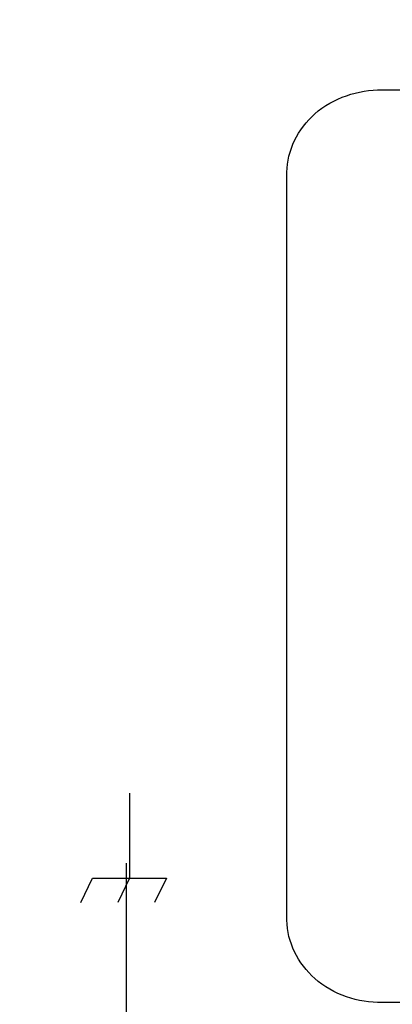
# Model space of a CAD drawing. Header units: inches. Extents: x 0 to 34, y 0 to 22.
# Tile 46 of 55: x 19.508 to 19.834, y 14.812 to 15.674. Entities that reach past the tile are written whole.
import ezdxf

# ---------------------------------------------------------------- set-up
doc = ezdxf.new("R2010")
doc.units = ezdxf.units.IN
doc.header["$LTSCALE"] = 1.87
doc.header["$MEASUREMENT"] = 0
doc.linetypes.add('CENTER', pattern=[0.6, 0.375, -0.075, 0.075, -0.075])
doc.layers.get('0').update_dxf_attribs({"linetype": 'CONTINUOUS'})
doc.layers.add('02___PRT_ALL_AXES', color=7, linetype='CONTINUOUS')
doc.layers.add('DIMENSIONS', color=7, linetype='CONTINUOUS')
doc.styles.get("Standard").update_dxf_attribs({"font": 'txt', "width": 0.8})
doc.dimstyles.new('DIMSTYLE_1', dxfattribs={"dimtxt": 0.125, "dimasz": 0.18, "dimexe": 0.125, "dimexo": 0.0625, "dimgap": 0.09, "dimtad": 0, "dimtih": 1, "dimtoh": 1, "dimlfac": 2, "dimzin": 4, "dimdsep": 46, "dimtxsty": 'STANDARD', "dimblk": '_FILLED', "dimblk1": '_FILLED', "dimblk2": '_FILLED', "dimcen": 0.09, "dimadec": 0, "dimazin": 0, "dimtfac": 1, "dimtofl": 0, "dimtmove": 0, "dimatfit": 3, "dimldrblk": '_FILLED', "dimfxl": 1, "dimtolj": 1, "dimtzin": 4, "dimarcsym": 0})

# ---------------------------------------------------------------- blocks, each defined once
blk = doc.blocks.new('*D7')
at = {"layer": 'DIMENSIONS', "color": 2, "linetype": 'CONTINUOUS'}
blk.add_line((20.48666, 15.26892), (20.48666, 16.91089), dxfattribs=at)
at = {"layer": 'DIMENSIONS', "color": 2, "linetype": 'CONTINUOUS', "insert": (20.42416, 16.97339), "char_height": 0.125, "width": 1.625, "attachment_point": 1, "rotation": 90, "line_spacing_factor": 0.9}
blk.add_mtext('2X 80.64{\\Ftxt.shx;\\W1.000000;\\H0.125000; }[3.175]', dxfattribs=at)
blk = doc.blocks.new('_FILLED')
at = {"color": 0, "linetype": 'BYBLOCK'}
blk.add_solid([(0, 0), (-1, 0.1736), (-1, -0.1736)], dxfattribs=at)

msp = doc.modelspace()

# ---------------------------------------------------------------- linework, layer by layer
at = {"color": 40, "linetype": 'CONTINUOUS'}
for p, q in [((19.82523, 15.61299), (20.02993, 15.61299)), ((19.7419, 14.88517), (19.7419, 15.5408)), ((19.60395, 14.99653), (19.60395, 14.92218)), ((19.56127, 14.90062), (19.57162, 14.92217)), ((19.57162, 14.92217), (19.63627, 14.92217)), ((19.60395, 14.92218), (19.5936, 14.90063)), ((19.63627, 14.92217), (19.62593, 14.90062)), ((21.15394, 14.81299), (19.82523, 14.81299))]:
    msp.add_line(p, q, dxfattribs=at)
for points, knots in [([(19.7419, 15.5408), (19.7419, 15.55966), (19.76261, 15.6001), (19.80436, 15.61299), (19.82523, 15.61299)], [0, 0, 0, 0, 0.474702, 1, 1, 1, 1]), ([(19.82523, 14.81299), (19.80436, 14.81299), (19.76261, 14.82587), (19.7419, 14.86631), (19.7419, 14.88517)], [0, 0, 0, 0, 0.525302, 1, 1, 1, 1])]:
    msp.add_open_spline(points, degree=3, knots=knots, dxfattribs=at)
at = {"layer": '02___PRT_ALL_AXES', "color": 7, "linetype": 'CENTER'}
msp.add_line((19.6012, 14.75685), (19.6012, 14.9351), dxfattribs=at)

# ---------------------------------------------------------------- dimensions: what is measured, and where the dimension line sits
at = {"layer": 'DIMENSIONS', "color": 2, "linetype": 'CONTINUOUS'}
dim = msp.add_ordinate_dim(feature_location=(20.48666, 15.26892), offset=(0, 1.64197), dtype=1, origin=(18.89919, 13.88038), text='2X <>', dimstyle='DIMSTYLE_1', override={"dimtad": 1, "dimtih": 0, "dimtoh": 0}, dxfattribs=at)
dim.commit()
dim.dimension.update_dxf_attribs({"geometry": '*D7', "text_midpoint": (20.48666, 17.78589)})

doc.saveas('drawing.dxf')
